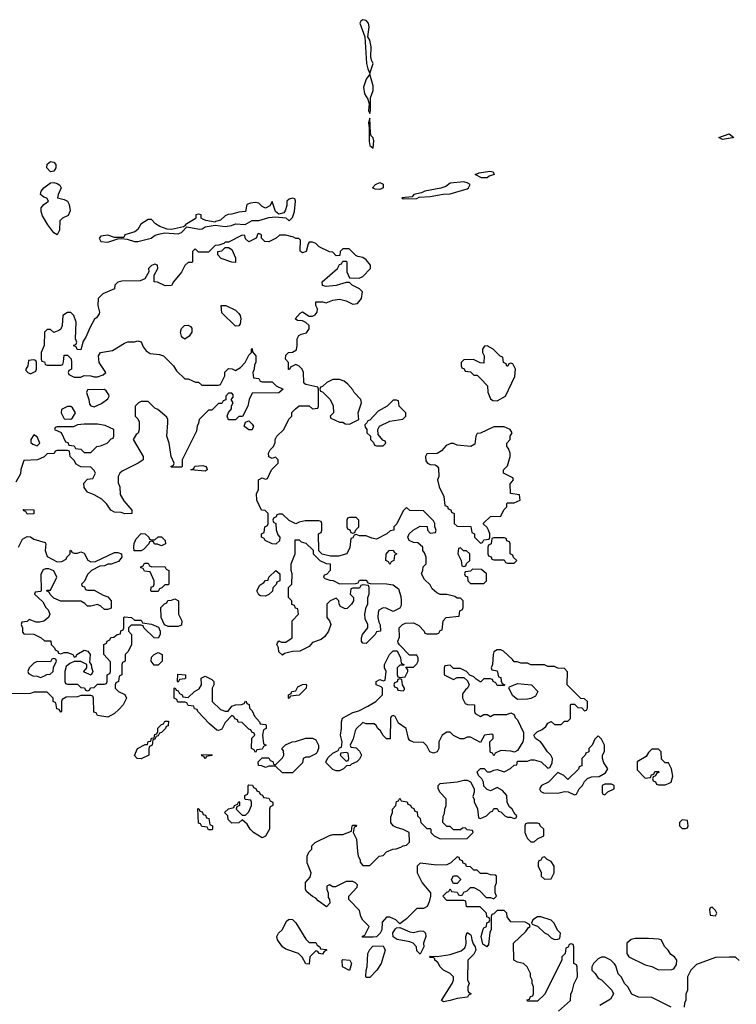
# Model space of a CAD drawing. Header units: inches. Extents: x 2769577 to 2880010, y 685631 to 825129.
# Tile 38 of 155: x 2791726 to 2795993, y 731287 to 737152. Entities that reach past the tile are written whole.
import ezdxf

# ---------------------------------------------------------------- set-up
doc = ezdxf.new("R2010")
doc.units = ezdxf.units.IN
doc.header["$MEASUREMENT"] = 0
doc.layers.add('C7793', color=7, linetype='Continuous')

msp = doc.modelspace()

# ---------------------------------------------------------------- linework, layer by layer
at = {"layer": 'C7793', "color": 4}
for points, elevation in [([(2793768.4, 737151.6), (2793756.8, 737143.2), (2793750.7, 737130), (2793780.7, 737050), (2793790.8, 736890), (2793798, 736858), (2793810, 736832), (2793831.1, 736890), (2793820.9, 736910), (2793817.6, 736930), (2793819.6, 736990), (2793810, 737029), (2793799.3, 737050), (2793807.3, 737110), (2793802.9, 737130), (2793790, 737146.6)], 8), ([(2793810, 736828), (2793790, 736798), (2793774, 736750), (2793778.8, 736710), (2793798, 736678), (2793806.8, 736650), (2793802.8, 736610), (2793810, 736592), (2793814.5, 736610), (2793814.7, 736685.3), (2793831.5, 736730), (2793830, 736758)], 8), ([(2793810, 736566), (2793802.8, 736537.2), (2793807.1, 736507.1), (2793806.4, 736426.4), (2793810, 736402), (2793830, 736386), (2793835.1, 736430), (2793830, 736448.7), (2793819, 736459), (2793814.2, 736474.2)], 8), ([(2795910, 736438), (2795888.7, 736450), (2795950, 736471), (2795978, 736450), (2795970, 736447)], 4), ([(2791910, 736246), (2791887, 736270), (2791889.6, 736290.4), (2791910, 736307.3), (2791930, 736302.8), (2791940.7, 736290), (2791942, 736270), (2791930, 736249.3)], 4), ([(2794510, 736209.7), (2794475.3, 736210), (2794439, 736230), (2794461.3, 736238.7), (2794526, 736250), (2794544.7, 736244.7), (2794550.8, 736230), (2794521.1, 736218.9)], 4), ([(2791950, 735869.2), (2791930, 735882), (2791893.2, 735930), (2791862.7, 735982.7), (2791853.2, 736010), (2791854, 736030), (2791869.3, 736050.7), (2791898, 736070), (2791888.4, 736088.4), (2791870, 736094), (2791849, 736110), (2791853.2, 736130), (2791869.6, 736150.4), (2791910, 736180.7), (2791930, 736182), (2791950, 736176.3), (2791965.5, 736165.5), (2791973.4, 736150), (2791954.8, 736110), (2791952, 736090), (2791990, 736080.7), (2792011, 736070), (2792020.7, 736050), (2792026.4, 736013.6), (2792014.6, 735985.4), (2791981, 735970), (2791965.8, 735954.2), (2791962.8, 735897.2)], 4), ([(2793870, 736139.7), (2793842.3, 736142.2), (2793826, 736150), (2793845.1, 736170), (2793870, 736182.4), (2793890, 736171), (2793890, 736149.6)], 4), ([(2794370, 736185.1), (2794290, 736178.4), (2794262.6, 736157.4), (2794232.8, 736147.2), (2794138, 736130), (2794119.3, 736120.7), (2794072, 736110), (2794063.6, 736096.4), (2794002, 736090), (2794010, 736084.7), (2794090, 736087.3), (2794104.7, 736095.3), (2794170, 736099.1), (2794246.8, 736113.2), (2794290, 736114), (2794390, 736144.9), (2794399, 736150), (2794409.2, 736170), (2794390, 736180.7)], 8), ([(2793350, 736089.2), (2793330, 736082.7), (2793317.3, 736070), (2793315.9, 736044.1), (2793307.1, 736012.9), (2793298, 736002), (2793270, 735994), (2793249.3, 736009.3), (2793230, 736068), (2793216.3, 736043.7), (2793190, 736029.5), (2793170, 736038), (2793150, 736058.4), (2793130, 736062.4), (2793101.1, 736058.9), (2793078, 736050), (2793070.5, 736009.5), (2793030, 736004.5), (2792990, 735992.3), (2792967.9, 735992.1), (2792950, 735983.7), (2792922.6, 735957.4), (2792892, 735950), (2792890, 735946), (2792834.8, 735954.8), (2792821.2, 735961.2), (2792806, 735970), (2792806, 735990), (2792790, 735993.2), (2792774, 735990), (2792774, 735970), (2792770, 735966), (2792712, 735930), (2792714, 735926), (2792702, 735918), (2792630, 735900.9), (2792604.1, 735904.1), (2792560.1, 735920.1), (2792535.4, 735935.4), (2792510, 735960.7), (2792490, 735960.5), (2792446.7, 735933.3), (2792430, 735902), (2792412.1, 735887.9), (2792351.3, 735870), (2792346, 735854), (2792290, 735853.6), (2792250, 735868.7), (2792210, 735861.2), (2792198.8, 735850), (2792210, 735831.3), (2792250, 735826), (2792310, 735846), (2792332.5, 735847.5), (2792365.2, 735845.2), (2792410, 735830.8), (2792430, 735830.8), (2792509.3, 735850.7), (2792532.5, 735867.5), (2792563.3, 735876.7), (2792590, 735881.6), (2792670, 735876), (2792690, 735884.7), (2792722, 735918), (2792796, 735904), (2792813.2, 735906.8), (2792830, 735918), (2792890, 735928), (2792950, 735920.7), (2792986.4, 735926.4), (2793010, 735935.5), (2793068.9, 735931.1), (2793110, 735954.8), (2793150, 735954.8), (2793210, 735973.4), (2793250, 735978), (2793311.6, 735971.6), (2793330, 735954), (2793350, 735974), (2793362, 736010), (2793369.2, 736070), (2793364, 736084)], 8), ([(2793010, 735706), (2792990, 735708), (2792926, 735730), (2792906, 735750), (2792906, 735770), (2792930, 735774), (2792950, 735794), (2792970, 735794), (2792990, 735782), (2793010, 735734)], 8), ([(2793010, 735326), (2792930, 735406), (2792926, 735450), (2792954, 735450), (2793010, 735422), (2793030, 735402), (2793038, 735390), (2793042, 735370), (2793039.6, 735340.4), (2793030, 735328)], 8), ([(2792710, 735248.7), (2792696.4, 735256.4), (2792690, 735266), (2792684, 735290), (2792690, 735312), (2792708, 735330), (2792730, 735331.3), (2792743.6, 735323.6), (2792750, 735314), (2792751.3, 735290), (2792734.4, 735265.6)], 8), ([(2794510, 735208), (2794492.7, 735207.3), (2794482, 735190), (2794482, 735170), (2794492, 735150), (2794490, 735106), (2794468.4, 735108.4), (2794427.3, 735127.3), (2794370, 735126), (2794354, 735110), (2794354, 735090), (2794358, 735078), (2794372.7, 735072.7), (2794378, 735058), (2794410, 735054), (2794430, 735034), (2794450, 735034), (2794472.7, 735012.7), (2794511.6, 734971.6), (2794512.7, 734932.7), (2794530, 734894), (2794543.6, 734883.6), (2794570, 734882), (2794618, 734910), (2794674.6, 735025.4), (2794678, 735070), (2794662, 735102), (2794650, 735106), (2794638, 735102), (2794632.7, 735087.3), (2794627.3, 735087.3), (2794622, 735102), (2794606, 735110), (2794602, 735142), (2794587.3, 735147.3), (2794546, 735190)], 8), ([(2791810, 735126), (2791778, 735122), (2791774, 735090), (2791762, 735070), (2791762, 735062), (2791774, 735050), (2791790, 735042), (2791822, 735058), (2791826, 735070), (2791826, 735110), (2791822, 735122)], 8), ([(2793630, 735008.7), (2793590, 735008), (2793554, 734990), (2793530, 734966), (2793518, 734962), (2793514, 734950), (2793518, 734938), (2793530, 734934), (2793574, 734890), (2793591.6, 734851.6), (2793594, 734810), (2793574, 734790), (2793578, 734778), (2793630, 734754), (2793650, 734754), (2793663.6, 734743.6), (2793690, 734742), (2793746, 734770), (2793742, 734810), (2793762, 734870), (2793758, 734890), (2793718, 734930), (2793710, 734946), (2793680.4, 734980.4), (2793658, 734998)], 8), ([(2792230, 734948), (2792130, 734946), (2792124.7, 734930), (2792138, 734890), (2792141, 734861), (2792150, 734852), (2792170, 734844.7), (2792213.6, 734866.4), (2792250, 734894), (2792258, 734910), (2792256.4, 734916.4), (2792240.4, 734940.4)], 8), ([(2793970, 734886), (2793950, 734886), (2793914, 734850), (2793859.6, 734820.4), (2793810, 734766), (2793798, 734762), (2793794, 734750), (2793782, 734738), (2793783.6, 734723.6), (2793794, 734710), (2793794, 734690), (2793814, 734670), (2793814, 734650), (2793832.7, 734632.7), (2793838, 734618), (2793850, 734614), (2793890, 734614), (2793906, 734630), (2793902, 734642), (2793887.3, 734647.3), (2793860.4, 734680.4), (2793858, 734710), (2793868.9, 734731.1), (2793930, 734761), (2794007.3, 734772.7), (2794026, 734790), (2794026, 734810), (2793986, 734850), (2793982, 734882)], 8), ([(2792030, 734848), (2792010, 734848), (2791974, 734830), (2791972, 734810), (2791990, 734774), (2792030, 734772), (2792040.4, 734779.6), (2792058, 734810), (2792040.4, 734840.4)], 8), ([(2793090, 734708.7), (2793065.6, 734725.6), (2793062, 734730), (2793070, 734754), (2793090, 734762), (2793110, 734742), (2793118, 734730), (2793110, 734708.7)], 8), ([(2792190, 734742), (2792110, 734742), (2792070, 734738), (2792047.3, 734727.3), (2791950, 734726), (2791938, 734722), (2791934, 734710), (2791972.7, 734692.7), (2791998, 734638), (2792012.7, 734632.7), (2792018, 734618), (2792050, 734614), (2792058, 734598), (2792090, 734594), (2792110, 734574), (2792150, 734574), (2792186, 734610), (2792207.3, 734612.7), (2792246, 734630), (2792270, 734654), (2792282, 734658), (2792286, 734670), (2792286, 734710), (2792234.6, 734734.6)], 8), ([(2794610, 734726), (2794550, 734726), (2794470, 734688), (2794450, 734686), (2794442, 734670), (2794436, 734624), (2794411.3, 734608.7), (2794330, 734618), (2794310, 734628), (2794292.7, 734627.3), (2794264.7, 734615.3), (2794236.9, 734583.1), (2794212.7, 734567.3), (2794150, 734566), (2794142, 734550), (2794143.6, 734523.6), (2794154, 734510), (2794170, 734502), (2794199.6, 734499.6), (2794212.7, 734492.7), (2794219.6, 734479.6), (2794222, 734430), (2794214, 734410), (2794224.7, 734370), (2794251.6, 734311.6), (2794258, 734258), (2794272.7, 734252.7), (2794278, 734238), (2794292.7, 734232.7), (2794298, 734218), (2794314, 734210), (2794314, 734150), (2794330, 734134), (2794412.7, 734132.7), (2794418, 734098), (2794434, 734090), (2794434, 734070), (2794470, 734034), (2794482, 734038), (2794490, 734054), (2794522, 734058), (2794526, 734070), (2794526, 734090), (2794518, 734110), (2794510, 734126), (2794487.3, 734147.3), (2794487.3, 734152.7), (2794530, 734192), (2794590, 734194), (2794608.4, 734231.6), (2794626, 734250), (2794626, 734270), (2794630, 734274), (2794670, 734274), (2794706, 734290), (2794702, 734322), (2794648.4, 734328.4), (2794647.3, 734387.3), (2794666, 734410), (2794662, 734422), (2794606, 734450), (2794606, 734470), (2794630, 734494), (2794646, 734550), (2794646, 734570), (2794636.4, 734596.4), (2794626, 734610), (2794626, 734630), (2794646, 734650), (2794646, 734670), (2794658, 734690), (2794646, 734710)], 8), ([(2791810, 734678), (2791792, 734650), (2791792.7, 734632.7), (2791803.6, 734623.6), (2791830, 734614), (2791846, 734630), (2791830, 734666)], 8), ([(2792830, 734462), (2792746, 734470), (2792762, 734478), (2792768.7, 734491.3), (2792816, 734496), (2792834, 734490), (2792839.6, 734479.6), (2792842, 734470)], 8), ([(2791770, 734206), (2791762, 734222), (2791750, 734226), (2791746, 734234), (2791810, 734231.3), (2791810, 734208.7)], 8), ([(2793730, 734186), (2793690, 734186), (2793678, 734182), (2793674, 734170), (2793674, 734130), (2793678, 734118), (2793692.7, 734112.7), (2793698, 734098), (2793710, 734094), (2793722, 734098), (2793727.3, 734112.7), (2793746, 734130), (2793746, 734170)], 8), ([(2792510, 734054), (2792530, 734054), (2792550, 734072), (2792570, 734072), (2792592, 734050), (2792594, 734030), (2792570, 734018), (2792547.3, 734027.3), (2792528.4, 734028.4), (2792522, 734042), (2792510, 734046), (2792498, 734042), (2792494, 734030), (2792463.6, 733996.4), (2792450, 733988), (2792408.4, 733988.4), (2792406, 734010), (2792408, 734032), (2792420.4, 734059.6), (2792450, 734092), (2792474, 734090), (2792494, 734070), (2792498, 734058)], 8), ([(2794610, 734066), (2794550, 734066), (2794538, 734062), (2794534, 734030), (2794518, 734022), (2794514, 734010), (2794514, 733970), (2794518, 733958), (2794532.7, 733952.7), (2794538, 733938), (2794550, 733934), (2794610, 733934), (2794618, 733918), (2794630, 733914), (2794670, 733914), (2794686, 733930), (2794667.3, 733947.3), (2794662, 733962), (2794646, 733970), (2794646, 734030), (2794642, 734042), (2794627.3, 734047.3), (2794622, 734062)], 8), ([(2793630, 733792), (2793727.3, 733792.7), (2793742, 733798), (2793750, 733814), (2793790, 733814), (2793798, 733798), (2793812.7, 733792.7), (2793910, 733792), (2793950, 733784.7), (2793981, 733761), (2793995.3, 733715.3), (2793998, 733690), (2793996.9, 733663.1), (2793990, 733646), (2793950, 733626), (2793907.3, 733647.3), (2793890, 733648), (2793865.4, 733634.6), (2793859.6, 733620.4), (2793858, 733590), (2793863.6, 733563.6), (2793872.7, 733547.3), (2793874, 733510), (2793850, 733506), (2793842, 733490), (2793790, 733435.3), (2793770, 733438), (2793762, 733450), (2793762, 733470), (2793768, 733490), (2793798, 733530), (2793798, 733550), (2793783.1, 733583.1), (2793782, 733610), (2793788.4, 733651.6), (2793798, 733670), (2793798, 733710), (2793806, 733730), (2793806, 733770), (2793802, 733782), (2793770, 733786), (2793758, 733782), (2793750, 733766), (2793710, 733766), (2793698, 733762), (2793694, 733730), (2793714, 733710), (2793714, 733690), (2793702, 733670), (2793675.3, 733644.7), (2793663.1, 733643.1), (2793636.4, 733656.4), (2793628, 733670), (2793626, 733690), (2793610, 733706), (2793574, 733690), (2793554, 733670), (2793554, 733590), (2793571.6, 733571.6), (2793578, 733550), (2793564.7, 733510), (2793542, 733478), (2793521, 733459), (2793470, 733442), (2793450, 733418), (2793394, 733390), (2793350, 733388), (2793303.6, 733376.4), (2793290, 733366), (2793270, 733386), (2793268, 733410), (2793258, 733430), (2793260.4, 733439.6), (2793270, 733452), (2793284.7, 733444.7), (2793310, 733444.7), (2793348, 733470), (2793348.4, 733571.6), (2793386, 733610), (2793382, 733642), (2793367.3, 733647.3), (2793362, 733662), (2793347.3, 733667.3), (2793346, 733690), (2793326, 733710), (2793326, 733770), (2793346, 733790), (2793348, 733850), (2793342, 733870), (2793342, 733910), (2793366, 733970), (2793366, 734054), (2793390, 734054), (2793402, 734042), (2793430, 734034), (2793472.7, 733992.7), (2793474, 733970), (2793514, 733930), (2793550, 733912), (2793574, 733910), (2793574, 733870), (2793552.7, 733847.3), (2793538, 733842), (2793534, 733830), (2793543.6, 733823.6), (2793572.7, 733812.7), (2793591.6, 733811.6)], 8), ([(2794350, 734006), (2794338, 734002), (2794334, 733970), (2794354, 733930), (2794358, 733898), (2794370, 733894), (2794382, 733898), (2794387.3, 733912.7), (2794406, 733930), (2794406, 733970), (2794387.3, 733987.3), (2794368, 733988)], 8), ([(2793930, 733906), (2793922, 733922), (2793906, 733930), (2793907.3, 733967.3), (2793926, 733990), (2793950, 733992), (2793958, 733978), (2793972, 733970), (2793958, 733962), (2793954, 733930), (2793938, 733922)], 8), ([(2792512.7, 733892.7), (2792590, 733894), (2792598, 733878), (2792614, 733870), (2792614, 733790), (2792610, 733786), (2792590, 733786), (2792572.7, 733767.3), (2792558, 733762), (2792550, 733746), (2792510, 733746), (2792506, 733750), (2792508.4, 733771.6), (2792522, 733778), (2792526, 733790), (2792526, 733810), (2792502, 733862), (2792470, 733866), (2792462, 733882), (2792447.3, 733887.3), (2792447.3, 733892.7), (2792462, 733898), (2792470, 733914), (2792490, 733914), (2792498, 733898)], 8), ([(2793190, 733718), (2793160.4, 733720.4), (2793150, 733726), (2793138, 733750), (2793156.4, 733783.6), (2793180.4, 733799.6), (2793190, 733812), (2793206, 733814), (2793208.9, 733831.1), (2793251.6, 733871.6), (2793274, 733850), (2793274, 733810), (2793258, 733802), (2793252.7, 733787.3), (2793232.7, 733767.3), (2793231.6, 733748.4), (2793210, 733728)], 8), ([(2794422, 733878), (2794410, 733866), (2794378, 733862), (2794374, 733850), (2794378, 733838), (2794392.7, 733832.7), (2794394, 733810), (2794410, 733794), (2794490, 733794), (2794506, 733810), (2794506, 733850), (2794476.4, 733876.4)], 8), ([(2792610, 733538), (2792587.3, 733547.3), (2792568, 733590), (2792566, 733650), (2792587.3, 733672.7), (2792602, 733678), (2792607.3, 733692.7), (2792630, 733694), (2792650, 733702), (2792672, 733690), (2792672, 733610), (2792691.3, 733570), (2792690, 733546), (2792670, 733538)], 8), ([(2792550, 733306), (2792527.3, 733307.3), (2792508, 733330), (2792510, 733354), (2792526, 733370), (2792550, 733382), (2792574, 733370), (2792574, 733330)], 8), ([(2791930, 733346), (2791918, 733342), (2791910, 733326), (2791830, 733328), (2791810, 733318), (2791782, 733290), (2791774, 733270), (2791778, 733258), (2791803.6, 733243.6), (2791830, 733242), (2791850, 733234), (2791870, 733242), (2791888.4, 733251.6), (2791907.3, 733252.7), (2791926, 733270), (2791928, 733292), (2791946, 733330), (2791942, 733342)], 8), ([(2792950, 733032), (2792967.3, 733032.7), (2792990, 733062), (2793010, 733071.3), (2793047.3, 733072.7), (2793062, 733078), (2793070, 733092), (2793074, 733090), (2793078, 733078), (2793092.7, 733072.7), (2793094, 733050), (2793110, 733034), (2793123.6, 733003.6), (2793154, 732970), (2793158, 732958), (2793190, 732954), (2793194, 732950), (2793194, 732930), (2793178, 732922), (2793172, 732890), (2793178, 732838), (2793194, 732830), (2793178, 732822), (2793170, 732806), (2793138, 732802), (2793130, 732786), (2793122, 732802), (2793106, 732810), (2793108, 732872), (2793126, 732890), (2793122, 732902), (2793107.3, 732907.3), (2793102, 732922), (2793090, 732926), (2793050, 732966), (2793027.3, 732967.3), (2793022, 732982), (2793007.3, 732987.3), (2793002, 733002), (2792990, 733006), (2792950, 732966), (2792930, 732926), (2792910, 732918), (2792900.4, 732920.4), (2792856.4, 732956.4), (2792786, 733030), (2792782, 733042), (2792767.3, 733047.3), (2792762, 733062), (2792730, 733066), (2792722, 733082), (2792710, 733086), (2792667.3, 733087.3), (2792662, 733102), (2792646, 733110), (2792646, 733170), (2792652.7, 733172.7), (2792658, 733158), (2792670, 733154), (2792678, 733138), (2792694, 733130), (2792698, 733118), (2792730, 733114), (2792766, 733150), (2792794.6, 733165.4), (2792808, 733190), (2792806, 733230), (2792830, 733242), (2792870, 733222), (2792882, 733210), (2792882, 733190), (2792872, 733170), (2792872, 733090), (2792922, 733042)], 8), ([(2792670, 733206), (2792666, 733210), (2792667.3, 733252.7), (2792714, 733250), (2792714, 733230), (2792710, 733226), (2792678, 733222)], 8), ([(2793330, 733108), (2793326, 733110), (2793326, 733130), (2793342, 733138), (2793346, 733150), (2793370, 733154), (2793383.1, 733176.9), (2793410, 733192), (2793430, 733194), (2793434, 733190), (2793432, 733170), (2793390, 733128), (2793338, 733122)], 8), ([(2793990, 733226), (2793978, 733222), (2793972.7, 733207.3), (2793958, 733202), (2793954, 733190), (2793958, 733178), (2793972.7, 733172.7), (2793978, 733158), (2794010, 733154), (2794018, 733162), (2794018, 733170), (2794006, 733190), (2794002, 733222)], 8), ([(2794690, 733102), (2794663.2, 733123.2), (2794638, 733170), (2794642, 733178), (2794690, 733198), (2794774, 733190), (2794812, 733150), (2794796.9, 733123.1), (2794770, 733109), (2794750, 733104)], 8), ([(2792450, 732749), (2792426, 732750), (2792408.9, 732768.9), (2792428, 732810), (2792474, 732834), (2792486, 732834), (2792490, 732852), (2792506, 732854), (2792510, 732872), (2792526, 732874), (2792530, 732894), (2792542, 732898), (2792548, 732912), (2792549.1, 732930.9), (2792570, 732954), (2792582, 732958), (2792590, 732974), (2792612.7, 732972.7), (2792610, 732946), (2792598, 732942), (2792594, 732930), (2792570, 732906), (2792558, 732902), (2792550, 732886), (2792538, 732882), (2792530, 732866), (2792518, 732862), (2792514, 732830), (2792498, 732822), (2792494, 732810), (2792494, 732770)], 8), ([(2795170, 732886), (2795150, 732866), (2795134, 732830), (2795114, 732810), (2795114, 732790), (2795098, 732782), (2795094, 732770), (2795074, 732750), (2795072.7, 732707.3), (2795058, 732702), (2795052.7, 732687.3), (2794990, 732626), (2794966, 732650), (2794930, 732668), (2794874, 732610), (2794834, 732590), (2794822, 732570), (2794830, 732554), (2794845.4, 732545.4), (2794930, 732544.7), (2794970, 732554), (2794991.6, 732551.6), (2795030, 732534), (2795042, 732538), (2795058, 732570), (2795078, 732590), (2795090, 732614), (2795107.3, 732632.7), (2795130, 732642), (2795176.4, 732643.6), (2795214.6, 732665.4), (2795228, 732690), (2795204.7, 732724.7), (2795195.3, 732750), (2795195.3, 732770), (2795208.4, 732791.6), (2795208, 732830), (2795190, 732866)], 8), ([(2793290, 732666), (2793250, 732706), (2793210, 732706), (2793190, 732698), (2793167.3, 732707.3), (2793148.4, 732708.4), (2793146, 732730), (2793170, 732754), (2793210, 732754), (2793218, 732738), (2793232.7, 732732.7), (2793238, 732718), (2793250, 732714), (2793290, 732754), (2793298, 732770), (2793296.4, 732796.4), (2793286, 732810), (2793308.4, 732831.6), (2793348.9, 732851.1), (2793368.4, 732851.6), (2793430, 732871.3), (2793470, 732872), (2793490, 732862), (2793504.7, 732830), (2793504.7, 732810), (2793495.3, 732784.7), (2793490, 732778), (2793450, 732758), (2793430, 732758), (2793414, 732750), (2793410, 732726), (2793350, 732666)], 8), ([(2792830, 732748.7), (2792822, 732762), (2792810, 732766), (2792810, 732774), (2792872.7, 732772.7), (2792870, 732768), (2792838, 732762)], 8), ([(2793670, 732786), (2793638, 732782), (2793634, 732770), (2793670, 732734), (2793682, 732738), (2793686, 732750), (2793682, 732782)], 8), ([(2795530, 732806), (2795490, 732806), (2795470, 732786), (2795456.9, 732763.1), (2795402, 732730), (2795403.6, 732683.6), (2795450, 732634), (2795482, 732638), (2795487.3, 732652.7), (2795502, 732658), (2795507.3, 732672.7), (2795530, 732674), (2795534, 732670), (2795518, 732662), (2795512.7, 732647.3), (2795498, 732642), (2795494, 732630), (2795498, 732618), (2795512.7, 732612.7), (2795518, 732598), (2795530, 732594), (2795570, 732594), (2795590, 732602), (2795606, 732610), (2795614.6, 732645.4), (2795608, 732690), (2795590, 732726), (2795570, 732726), (2795547.3, 732747.3), (2795546, 732790)], 8), ([(2793170, 732278), (2793118, 732310), (2793098, 732330), (2793080.4, 732360.4), (2793050, 732386), (2793031.6, 732368.4), (2792990, 732366), (2792967.3, 732387.3), (2792966, 732410), (2792946, 732430), (2792968.4, 732451.6), (2793002, 732458), (2793006, 732470), (2793022, 732478), (2793030, 732494), (2793034, 732490), (2793034, 732470), (2793018, 732462), (2793014, 732450), (2793050, 732414), (2793070, 732414), (2793090, 732434), (2793106, 732470), (2793106, 732490), (2793102, 732502), (2793070, 732506), (2793066, 732510), (2793066, 732530), (2793082, 732538), (2793086, 732550), (2793086, 732590), (2793090, 732594), (2793112.7, 732592.7), (2793118, 732578), (2793132.7, 732572.7), (2793138, 732558), (2793152.7, 732552.7), (2793158, 732538), (2793172.7, 732532.7), (2793178, 732518), (2793210, 732514), (2793218, 732498), (2793234, 732490), (2793234, 732470), (2793218, 732462), (2793214, 732450), (2793214, 732330), (2793190, 732288)], 8), ([(2795250, 732598), (2795210, 732598), (2795194, 732590), (2795194, 732550), (2795198, 732538), (2795210, 732534), (2795227.3, 732552.7), (2795266, 732570), (2795266, 732590)], 8), ([(2792850, 732326), (2792842, 732342), (2792810, 732346), (2792802, 732362), (2792790, 732366), (2792787.3, 732452.7), (2792794, 732450), (2792798, 732438), (2792812.7, 732432.7), (2792818, 732418), (2792832.7, 732412.7), (2792838, 732398), (2792852.7, 732392.7), (2792858, 732358), (2792874, 732350), (2792874, 732330), (2792870, 732326)], 8), ([(2794810, 732366), (2794750, 732366), (2794738, 732362), (2794734, 732350), (2794734, 732310), (2794742, 732290), (2794750, 732274), (2794770, 732254), (2794790, 732254), (2794808.4, 732271.6), (2794846, 732290), (2794846, 732330), (2794826, 732350), (2794822, 732362)], 8), ([(2795670, 732386), (2795654, 732370), (2795654, 732350), (2795670, 732334), (2795690, 732334), (2795702, 732338), (2795706, 732350), (2795702, 732382)], 8), ([(2794850, 732166), (2794838, 732162), (2794830, 732146), (2794818, 732142), (2794814, 732130), (2794814, 732110), (2794831.6, 732071.6), (2794832, 732050), (2794850, 732032), (2794890, 732034), (2794908, 732070), (2794908, 732110), (2794890, 732138), (2794866, 732150)], 8), ([(2794310, 732006), (2794300.4, 732020.4), (2794298, 732030), (2794310, 732052), (2794331.6, 732051.6), (2794351.6, 732031.6), (2794351.6, 732028.4), (2794330, 732006)], 8), ([(2795850, 731866), (2795838, 731862), (2795834, 731850), (2795838, 731818), (2795870, 731814), (2795878, 731830), (2795870, 731846)], 8), ([(2793450, 731654), (2793490, 731654), (2793498, 731638), (2793514, 731630), (2793518, 731618), (2793550, 731614), (2793554, 731610), (2793538, 731602), (2793530, 731586), (2793508.4, 731588.4), (2793502, 731602), (2793490, 731606), (2793454, 731570), (2793450, 731526), (2793430, 731528), (2793408.4, 731568.4), (2793386, 731590), (2793310, 731615.3), (2793290, 731628.7), (2793262, 731670), (2793258, 731690), (2793268, 731710), (2793288, 731730), (2793316.4, 731783.6), (2793330, 731794), (2793350, 731792), (2793370, 731772), (2793430, 731674)], 8), ([(2794830, 731808.7), (2794810, 731808), (2794782, 731790), (2794774, 731770), (2794782, 731762), (2794810, 731752), (2794850, 731712), (2794870, 731702), (2794890, 731682), (2794910, 731672), (2794930, 731674), (2794942, 731678), (2794946, 731710), (2794928.4, 731728.4), (2794908, 731770), (2794890, 731788)], 8), ([(2794070, 731714.8), (2794110, 731724.7), (2794130, 731722), (2794136.9, 731716.9), (2794142, 731710), (2794144.7, 731690), (2794131.3, 731650), (2794131.6, 731628.4), (2794110, 731586), (2794090, 731606), (2794088, 731630), (2794068, 731650), (2794050, 731659), (2793973.6, 731673.6), (2793948.9, 731688.9), (2793948.4, 731711.6), (2793963.1, 731736.9), (2793970, 731742), (2793990, 731744.7), (2794050, 731718.8)], 8), ([(2794250, 731302), (2794238, 731310), (2794302, 731410), (2794309, 731430), (2794309, 731450), (2794288.7, 731470), (2794249.3, 731490), (2794229.4, 731510), (2794215.5, 731535.5), (2794198, 731550), (2794198, 731558), (2794190, 731566), (2794170, 731566), (2794166, 731570), (2794170, 731574), (2794211.3, 731571.3), (2794290, 731584), (2794354, 731606), (2794376.5, 731623.5), (2794382, 731638), (2794385.2, 731650), (2794382, 731690), (2794390, 731714), (2794410, 731702), (2794414.4, 731694.4), (2794418, 731670), (2794426, 731646), (2794438, 731630), (2794442, 731610), (2794430, 731586), (2794394, 731550), (2794392.7, 731432.7), (2794402, 731410), (2794394, 731390), (2794394, 731370), (2794398, 731358), (2794414, 731350), (2794398, 731342), (2794391.6, 731328.4), (2794330, 731321.2), (2794290, 731309.2)], 8), ([(2795470, 731679), (2795390, 731679), (2795366.4, 731673.6), (2795342, 731650), (2795342, 731590), (2795354, 731570), (2795450, 731522), (2795490, 731512), (2795530, 731492), (2795610, 731494), (2795622, 731498), (2795636.4, 731523.6), (2795638, 731550), (2795626, 731570), (2795603.1, 731583.1), (2795588, 731610), (2795568, 731630), (2795546, 731670), (2795530, 731675.3)], 8), ([(2793790, 731446), (2793788, 731450), (2793788.7, 731490), (2793795.3, 731510), (2793798, 731590), (2793810, 731614), (2793828, 731632), (2793890, 731634), (2793902, 731610), (2793878, 731530), (2793852, 731490), (2793810, 731446)], 8), ([(2793690, 731488), (2793648, 731510), (2793646, 731550), (2793650, 731554), (2793692, 731550), (2793702, 731530)], 8)]:
    msp.add_lwpolyline(points, close=True, dxfattribs=dict(at, elevation=elevation))
at = {"layer": 'C7793', "color": 4, "elevation": 8}
for points in [[(2794933.6, 731246.4), (2795006, 731310), (2795008, 731350), (2795016.4, 731363.6), (2795028, 731410), (2795048, 731450), (2795046, 731510), (2795042, 731522), (2795026, 731530), (2795026, 731630), (2795022, 731642), (2795010, 731646), (2794998, 731642), (2794992.7, 731627.3), (2794978, 731622), (2794974, 731590), (2794954, 731570), (2794954, 731550), (2794850, 731346), (2794810, 731306), (2794750, 731306), (2794747.3, 731312.7), (2794762, 731318), (2794767.3, 731332.7), (2794782, 731338), (2794786, 731350), (2794786, 731390), (2794778, 731410), (2794778, 731430), (2794768, 731450), (2794768, 731470), (2794748, 731510), (2794726, 731530), (2794690, 731538), (2794668, 731550), (2794666, 731650), (2794740.4, 731719.6), (2794756.4, 731743.6), (2794766, 731750), (2794762, 731762), (2794735.3, 731775.3), (2794650, 731778), (2794628.4, 731808.4), (2794626, 731830), (2794610, 731846), (2794570, 731846), (2794550, 731826), (2794538, 731822), (2794534, 731810), (2794532.7, 731732.7), (2794524.7, 731715.3), (2794516.9, 731643.1), (2794508.4, 731628.4), (2794484, 731644), (2794474, 731690), (2794485.6, 731734.4), (2794490, 731742), (2794506, 731750), (2794508.4, 731771.6), (2794522, 731778), (2794526, 731790), (2794522, 731802), (2794508.4, 731808.4), (2794506, 731830), (2794467.3, 731867.3), (2794387.3, 731867.3), (2794382, 731902), (2794370, 731906), (2794270, 731906), (2794246, 731930), (2794270, 731954), (2794282, 731958), (2794290, 731974), (2794298, 731958), (2794330, 731954), (2794338, 731938), (2794350, 731934), (2794362, 731938), (2794370, 731954), (2794390, 731962), (2794410, 731982), (2794430, 731982), (2794463.6, 731963.6), (2794503.6, 731923.6), (2794530, 731922), (2794550, 731914), (2794566, 731930), (2794558, 731950), (2794558, 731990), (2794566, 732010), (2794566, 732050), (2794556.4, 732056.4), (2794530, 732058), (2794510, 732066), (2794470, 732066), (2794450, 732086), (2794430, 732086), (2794410, 732106), (2794387.3, 732107.3), (2794382, 732122), (2794367.3, 732127.3), (2794362, 732142), (2794347.3, 732147.3), (2794342, 732162), (2794330, 732166), (2794294, 732130), (2794270, 732118), (2794210, 732115.3), (2794110, 732128), (2794092, 732110), (2794092, 732070), (2794122, 732010), (2794172, 731950), (2794172, 731930), (2794163.6, 731896.4), (2794152, 731870), (2794130, 731858), (2794090, 731858), (2794030, 731795.3), (2793990, 731766), (2793966, 731790), (2793930, 731806), (2793910, 731806), (2793883.6, 731776.4), (2793882, 731730), (2793872, 731710), (2793851.3, 731688.7), (2793830, 731686), (2793767.3, 731687.3), (2793767.3, 731692.7), (2793782, 731698), (2793806, 731750), (2793768.4, 731788.4), (2793758, 731810), (2793750, 731846), (2793686, 731910), (2793686, 731930), (2793736.4, 731983.6), (2793738, 731998), (2793726, 732010), (2793710, 732018), (2793670, 732018), (2793607.3, 731987.3), (2793590, 731986), (2793570, 731998), (2793554, 731990), (2793554, 731970), (2793562, 731950), (2793563.6, 731923.6), (2793571.3, 731911.3), (2793572, 731890), (2793552, 731868), (2793503.1, 731903.1), (2793490, 731918), (2793468.9, 731928.9), (2793436.4, 731956.4), (2793428, 731970), (2793428.4, 732011.6), (2793456.4, 732043.6), (2793462, 732070), (2793438, 732130), (2793438, 732170), (2793447.3, 732192.7), (2793466, 732210), (2793466, 732230), (2793486, 732250), (2793570, 732292), (2793590, 732298), (2793650, 732298), (2793702, 732318), (2793706, 732350), (2793710, 732354), (2793730, 732354), (2793731.1, 732351.1), (2793730, 732346), (2793718, 732342), (2793712, 732310), (2793731, 732270), (2793736.9, 732196.9), (2793742, 732170), (2793752.7, 732147.3), (2793752.7, 732132.7), (2793770, 732114), (2793810, 732114), (2793866, 732170), (2793890, 732174), (2793910, 732194), (2793948.4, 732211.6), (2793967.3, 732212.7), (2793996.4, 732223.6), (2794008.4, 732231.6), (2794030, 732234), (2794047.3, 732252.7), (2794046, 732310), (2794010, 732328.7), (2793970, 732339), (2793949.3, 732349.3), (2793935.3, 732370), (2793936.4, 732403.6), (2793946, 732430), (2793946, 732450), (2793966, 732470), (2793970, 732494), (2793982, 732498), (2793990, 732514), (2793998, 732498), (2794032.7, 732492.7), (2794038, 732478), (2794052.7, 732472.7), (2794058, 732458), (2794072.7, 732452.7), (2794078, 732438), (2794092.7, 732432.7), (2794094, 732410), (2794110, 732394), (2794114, 732370), (2794150, 732334), (2794170, 732334), (2794174, 732330), (2794174, 732310), (2794194, 732290), (2794230, 732272), (2794390, 732274), (2794426, 732310), (2794422, 732322), (2794390, 732326), (2794378, 732338), (2794363.6, 732336.4), (2794350, 732326), (2794310, 732326), (2794290, 732346), (2794270, 732346), (2794246, 732370), (2794247.3, 732407.3), (2794256.4, 732423.6), (2794258, 732450), (2794266, 732470), (2794266, 732510), (2794228.9, 732548.9), (2794218, 732570), (2794218, 732590), (2794230, 732602), (2794330, 732611.3), (2794370, 732621), (2794390, 732621), (2794411.1, 732611.1), (2794432, 732570), (2794432, 732550), (2794424.7, 732524.7), (2794432.7, 732507.3), (2794432.7, 732492.7), (2794451.6, 732451.6), (2794458, 732398), (2794470, 732394), (2794506, 732410), (2794530, 732434), (2794542, 732438), (2794550, 732454), (2794570, 732454), (2794578, 732438), (2794590, 732434), (2794614, 732410), (2794630, 732402), (2794650, 732402), (2794670, 732394), (2794682, 732398), (2794686, 732410), (2794676.4, 732416.4), (2794658, 732450), (2794643.1, 732463.1), (2794628.4, 732488.4), (2794626, 732530), (2794600.4, 732560.4), (2794570, 732578), (2794530, 732558), (2794510, 732566), (2794490, 732586), (2794488, 732610), (2794478, 732630), (2794458, 732650), (2794449.1, 732670.9), (2794470, 732691.3), (2794491, 732691), (2794510, 732672), (2794530, 732672), (2794550, 732682), (2794570, 732684.7), (2794610, 732672), (2794648.9, 732691.1), (2794670, 732712), (2794686, 732714), (2794690, 732734), (2794750, 732734), (2794770, 732742), (2794790, 732742), (2794831.6, 732731.6), (2794870, 732694), (2794882, 732698), (2794896.4, 732723.6), (2794898, 732750), (2794888, 732770), (2794868, 732790), (2794838, 732838), (2794828, 732850), (2794798, 732870), (2794788, 732890), (2794808, 732910), (2794837, 732923), (2794858, 732942), (2794870, 732962), (2794890, 732972), (2794910, 732954), (2794950, 732954), (2794970, 732974), (2794990, 732974), (2795006, 732990), (2795006, 733070), (2795010, 733074), (2795030, 733074), (2795050, 733054), (2795072.7, 733052.7), (2795090, 733034), (2795102, 733038), (2795106, 733050), (2795106, 733090), (2795090, 733106), (2795067.3, 733107.3), (2794986, 733190), (2794987.3, 733267.3), (2794970, 733286), (2794930, 733288), (2794910, 733298), (2794870, 733298), (2794850, 733308), (2794770, 733308), (2794750, 733318), (2794710, 733318), (2794690, 733326), (2794670, 733326), (2794660.4, 733340.4), (2794606, 733390), (2794590, 733398), (2794570, 733398), (2794550, 733386), (2794544.7, 733370), (2794542, 733310), (2794534, 733290), (2794538, 733278), (2794570, 733274), (2794578, 733238), (2794590, 733234), (2794592, 733212), (2794598, 733198), (2794614, 733190), (2794610, 733186), (2794570, 733186), (2794562, 733202), (2794546, 733210), (2794542, 733222), (2794530, 733226), (2794490, 733226), (2794471.6, 733208.4), (2794468.4, 733208.4), (2794443.1, 733223.1), (2794430, 733238), (2794407.3, 733247.3), (2794386, 733270), (2794350, 733286), (2794310, 733286), (2794290, 733306), (2794258, 733302), (2794254, 733290), (2794254, 733250), (2794310, 733222), (2794330, 733234), (2794370, 733234), (2794392.7, 733212.7), (2794402, 733190), (2794392, 733170), (2794379.6, 733160.4), (2794363.6, 733136.4), (2794362, 733110), (2794378, 733078), (2794392.7, 733072.7), (2794434, 733070), (2794434, 733030), (2794438, 733018), (2794470, 733002), (2794490, 733012), (2794510, 733012), (2794530, 733002), (2794550, 733012), (2794627.3, 733012.7), (2794650, 733022), (2794670, 733012), (2794676, 732996), (2794690, 732982), (2794725.4, 732905.4), (2794726, 732870), (2794721, 732850), (2794690, 732798), (2794672, 732788), (2794650, 732795.3), (2794590, 732798), (2794558, 732782), (2794550, 732766), (2794542, 732782), (2794530, 732786), (2794527.3, 732792.7), (2794526, 732850), (2794546, 732870), (2794546, 732890), (2794536.4, 732896.4), (2794494, 732890), (2794470, 732846), (2794410, 732878), (2794390, 732878), (2794371.1, 732868.9), (2794348.4, 732868.4), (2794310, 732888), (2794290, 732908), (2794270, 732908), (2794242, 732890), (2794222, 732850), (2794222, 732810), (2794212, 732790), (2794190, 732782), (2794168, 732790), (2794150, 732826), (2794130, 732846), (2794070, 732848), (2794050, 732858), (2794042, 732870), (2794028, 732930), (2793982, 732962), (2793962, 733002), (2793950, 733006), (2793938, 733002), (2793934, 732990), (2793932.7, 732867.3), (2793910, 732868), (2793890, 732888), (2793875.3, 732915.3), (2793858, 732930), (2793848.4, 732948.4), (2793836.4, 732956.4), (2793790, 732958), (2793770, 732966), (2793730, 732928), (2793723.5, 732916.5), (2793711.3, 732868.7), (2793694, 732830), (2793698, 732818), (2793730, 732814), (2793750, 732794), (2793762, 732770), (2793750, 732746), (2793734, 732730), (2793702, 732718), (2793694, 732710), (2793672, 732708), (2793654, 732690), (2793630, 732678), (2793610, 732678), (2793590, 732686), (2793550, 732726), (2793548, 732730), (2793563.1, 732756.9), (2793590, 732782), (2793622, 732798), (2793630, 732814), (2793642, 732818), (2793646, 732850), (2793635.3, 732890), (2793642, 732930), (2793642, 732970), (2793649, 732991), (2793710, 733024.7), (2793744.7, 733035.3), (2793798, 733062), (2793846, 733090), (2793886, 733130), (2793886, 733170), (2793878, 733178), (2793848, 733190), (2793848, 733210), (2793870, 733222), (2793890, 733214), (2793902, 733218), (2793908, 733270), (2793898, 733290), (2793898, 733310), (2793928.9, 733371.1), (2793950, 733392), (2793972.7, 733392.7), (2793994, 733350), (2793998, 733318), (2794014, 733310), (2794014, 733306), (2793990, 733306), (2793974, 733290), (2793974, 733250), (2793978, 733238), (2793990, 733234), (2794022, 733238), (2794038, 733270), (2794038, 733278), (2794026, 733294), (2794070, 733294), (2794090, 733314), (2794098, 733330), (2794098, 733350), (2794090, 733366), (2794047.3, 733367.3), (2793987.3, 733427.3), (2793980.4, 733440.4), (2793978, 733450), (2793987.3, 733472.7), (2793986, 733530), (2794006, 733550), (2794023.1, 733556.9), (2794070, 733558), (2794103.6, 733543.6), (2794134, 733510), (2794138, 733498), (2794150, 733494), (2794210, 733494), (2794222, 733498), (2794230, 733514), (2794242, 733518), (2794248.4, 733571.6), (2794266, 733590), (2794342, 733598), (2794346, 733630), (2794362, 733638), (2794366, 733650), (2794366, 733690), (2794350, 733706), (2794330, 733706), (2794316.4, 733716.4), (2794270, 733728), (2794230, 733728), (2794210, 733738), (2794182, 733762), (2794170, 733786), (2794136.4, 733816.4), (2794118, 733850), (2794127.3, 733872.7), (2794128.4, 733891.6), (2794146, 733910), (2794146, 733950), (2794136.4, 733976.4), (2794126, 733990), (2794126, 734010), (2794096.4, 734036.4), (2794070, 734038), (2794046, 734050), (2794038, 734070), (2794046, 734090), (2794068.9, 734111.1), (2794110, 734134), (2794152.7, 734132.7), (2794154, 734110), (2794170, 734094), (2794202, 734098), (2794206, 734110), (2794198, 734130), (2794198, 734150), (2794190, 734166), (2794130, 734226), (2794050, 734228), (2794030, 734246), (2794010, 734226), (2793971.6, 734148.4), (2793954, 734130), (2793954, 734110), (2793932.7, 734107.3), (2793911.6, 734088.4), (2793850, 734058), (2793823.1, 734063.1), (2793790, 734078), (2793750, 734078), (2793730, 734086), (2793718, 734082), (2793710, 734066), (2793698, 734062), (2793691.6, 734008.4), (2793674, 733970), (2793623.6, 733956.4), (2793576.4, 733956.4), (2793543.1, 733963.1), (2793528, 733968), (2793507.3, 733987.3), (2793506, 734090), (2793522, 734098), (2793526, 734110), (2793526, 734150), (2793522, 734162), (2793507.3, 734167.3), (2793426, 734166), (2793390, 734158), (2793370, 734148), (2793330, 734168), (2793290, 734206), (2793270, 734206), (2793258, 734202), (2793254, 734190), (2793238, 734182), (2793234, 734170), (2793238, 734158), (2793251.6, 734151.6), (2793252.7, 734112.7), (2793263.6, 734083.6), (2793274, 734070), (2793272.7, 734047.3), (2793251.6, 734028.4), (2793228.9, 734028.9), (2793188.4, 734048.4), (2793182, 734062), (2793166, 734070), (2793166, 734090), (2793182, 734098), (2793186, 734130), (2793202, 734138), (2793206, 734150), (2793206, 734210), (2793187.3, 734227.3), (2793166, 734230), (2793139, 734290), (2793135.3, 734330), (2793148.4, 734351.6), (2793148.7, 734411.3), (2793170, 734422), (2793190, 734414), (2793202, 734418), (2793226, 734470), (2793266, 734510), (2793266, 734530), (2793250, 734546), (2793230, 734538), (2793208.7, 734548.7), (2793208, 734570), (2793218, 734590), (2793238, 734610), (2793247.3, 734632.7), (2793248, 734650), (2793258, 734670), (2793298, 734710), (2793328, 734772), (2793346, 734790), (2793347.3, 734812.7), (2793367.3, 734832.7), (2793390, 734852), (2793450, 734852), (2793470, 734834), (2793502, 734838), (2793506, 734850), (2793506, 734950), (2793502, 734962), (2793430, 734978), (2793423.1, 734983.1), (2793418, 734990), (2793415.3, 735050), (2793408, 735070), (2793390, 735088), (2793370, 735098), (2793338, 735082), (2793332.7, 735067.3), (2793327.3, 735067.3), (2793326, 735110), (2793308.9, 735128.9), (2793310, 735154), (2793326, 735170), (2793350, 735171.3), (2793374, 735186), (2793379, 735210), (2793379, 735250), (2793388.9, 735271.1), (2793401.2, 735278.8), (2793434, 735286), (2793448.7, 735310), (2793448.7, 735330), (2793430, 735348.7), (2793410, 735358), (2793380.4, 735360.4), (2793366, 735370), (2793396.4, 735403.6), (2793410, 735412), (2793450, 735384.7), (2793470, 735386), (2793486, 735394), (2793497.2, 735410), (2793499, 735430), (2793488.7, 735450), (2793490, 735472), (2793528.4, 735471.6), (2793550, 735464.7), (2793590, 735481), (2793630, 735486), (2793670, 735476), (2793710, 735458), (2793738, 735462), (2793762, 735490), (2793768, 735530), (2793748.9, 735548.9), (2793706, 735570), (2793690, 735586), (2793670, 735586), (2793610.9, 735569.1), (2793550, 735562), (2793528.9, 735568.9), (2793528, 735590), (2793618, 735670), (2793630, 735694), (2793642, 735698), (2793650, 735714), (2793670, 735714), (2793674, 735710), (2793674, 735650), (2793690, 735614), (2793747.3, 735612.7), (2793770, 735622), (2793815.3, 735670), (2793815.3, 735690), (2793790, 735722), (2793770, 735735.3), (2793740.4, 735740.4), (2793727.3, 735747.3), (2793687.3, 735787.3), (2793650, 735786), (2793634, 735770), (2793632.7, 735747.3), (2793610, 735746), (2793590, 735766), (2793570, 735768), (2793510, 735798), (2793490, 735818), (2793470, 735826), (2793450, 735826), (2793443.6, 735816.4), (2793431.3, 735770), (2793410, 735762), (2793398, 735770), (2793396.4, 735776.4), (2793398, 735838), (2793387.3, 735847.3), (2793370, 735848), (2793356.4, 735856.4), (2793310, 735868), (2793272.7, 735867.3), (2793254, 735850), (2793210, 735828.7), (2793186, 735830), (2793166, 735850), (2793166, 735870), (2793150, 735878), (2793144.7, 735875.3), (2793134, 735850), (2793090, 735829), (2793070, 735846), (2793066, 735866), (2793050, 735868), (2792970, 735826), (2792950, 735826), (2792942, 735818), (2792912, 735808), (2792890, 735806), (2792850, 735766), (2792790, 735766), (2792770, 735786), (2792754, 735770), (2792754, 735710), (2792750, 735706), (2792730, 735706), (2792710, 735688), (2792690, 735648), (2792642, 735590), (2792630, 735568), (2792592.7, 735567.3), (2792547.3, 735587.3), (2792526, 735590), (2792526, 735630), (2792548, 735670), (2792546, 735690), (2792530, 735695.3), (2792510, 735688), (2792492, 735670), (2792494, 735650), (2792471.6, 735608.4), (2792443.6, 735596.4), (2792334.6, 735594.6), (2792311.1, 735588.9), (2792292, 735570), (2792290, 735548.7), (2792222, 735518), (2792194, 735490), (2792192, 735450), (2792202, 735410), (2792199.6, 735400.4), (2792183.6, 735376.4), (2792171.6, 735368.4), (2792143.6, 735316.4), (2792119.6, 735260.4), (2792103.6, 735236.4), (2792090, 735186), (2792067.3, 735187.3), (2792062, 735202), (2792046, 735210), (2792062, 735218), (2792066, 735230), (2792058, 735250), (2792062, 735350), (2792048, 735390), (2792030, 735408), (2792010, 735408), (2791982, 735390), (2791978, 735330), (2791970.9, 735309.1), (2791959.8, 735300.2), (2791930, 735288), (2791910, 735306), (2791890, 735306), (2791874, 735290), (2791872, 735210), (2791854, 735170), (2791854, 735130), (2791858, 735118), (2791872.7, 735112.7), (2791878, 735098), (2791890, 735094), (2791970, 735094), (2791982, 735098), (2791987.3, 735112.7), (2791990, 735154), (2792010, 735154), (2792031.6, 735131.6), (2792034, 735110), (2792034, 735070), (2792018, 735062), (2792014, 735050), (2792018, 735038), (2792050, 735022), (2792090, 735022), (2792110, 735031.3), (2792148.9, 735031.1), (2792170, 735024.7), (2792190, 735024.7), (2792223.1, 735036.9), (2792238, 735050), (2792199, 735110), (2792195.3, 735150), (2792208, 735170), (2792278.6, 735181.4), (2792350, 735224.7), (2792370, 735232), (2792410, 735232), (2792430, 735238), (2792450, 735232), (2792462, 735202), (2792478.8, 735178.8), (2792503, 735163), (2792558, 735158), (2792582, 735150), (2792642, 735090), (2792659.6, 735059.6), (2792710, 735012), (2792730, 735012), (2792772.7, 734992.7), (2792791.6, 734991.6), (2792810, 734974), (2792910, 734974), (2792922, 734978), (2792948, 735030), (2792948, 735052), (2792970, 735074), (2792991.6, 735071.6), (2793010, 735062), (2793040.4, 735079.6), (2793068, 735110), (2793090, 735154), (2793106, 735170), (2793106, 735190), (2793110, 735194), (2793112.7, 735172.7), (2793131.3, 735150), (2793131.3, 735108.7), (2793123.6, 735096.4), (2793122, 735070), (2793114, 735050), (2793118, 735018), (2793150, 735014), (2793158, 734998), (2793170, 734994), (2793230, 734994), (2793254, 734970), (2793294, 734950), (2793270, 734928), (2793110, 734926), (2793092, 734890), (2793084.7, 734850), (2793052.7, 734787.3), (2793030, 734788), (2793010, 734768.7), (2792970, 734768.7), (2792962, 734790), (2792968.4, 734811.6), (2792987.3, 734832.7), (2792988, 734852), (2792998, 734870), (2792986, 734890), (2792996.4, 734903.6), (2792996.4, 734916.4), (2792990, 734926), (2792970, 734926), (2792954, 734910), (2792952.7, 734887.3), (2792938, 734882), (2792930, 734866), (2792910, 734866), (2792870, 734826), (2792850, 734826), (2792794, 734770), (2792791.6, 734748.4), (2792782, 734730), (2792779.6, 734700.4), (2792694, 734530), (2792694, 734490), (2792690, 734486), (2792630, 734486), (2792626, 734490), (2792642, 734498), (2792646, 734510), (2792628.9, 734548.9), (2792615.3, 734630), (2792602, 734670), (2792608.7, 734750), (2792608.7, 734770), (2792603.1, 734783.1), (2792548.9, 734828.9), (2792530, 734838), (2792490, 734878), (2792450, 734878), (2792434, 734870), (2792414, 734850), (2792414, 734790), (2792430, 734774), (2792436.9, 734756.9), (2792438, 734710), (2792430.9, 734689.1), (2792419.6, 734680.4), (2792402, 734650), (2792461, 734550), (2792462, 734530), (2792430.7, 734509.3), (2792336.9, 734463.1), (2792322, 734450), (2792312, 734430), (2792312.7, 734392.7), (2792322, 734370), (2792323.6, 734323.6), (2792345.4, 734285.4), (2792394, 734230), (2792394, 734210), (2792351.1, 734208.9), (2792330, 734215.3), (2792290, 734218), (2792268, 734230), (2792245.6, 734265.6), (2792216, 734296), (2792170, 734322), (2792130, 734338), (2792110, 734366), (2792108.4, 734391.6), (2792130, 734414), (2792162, 734418), (2792178, 734450), (2792170, 734466), (2792150, 734486), (2792090, 734488), (2792063.1, 734503.1), (2792050, 734526), (2792026, 734550), (2792022, 734582), (2792010, 734586), (2791950, 734586), (2791938, 734582), (2791931.6, 734568.4), (2791890, 734566), (2791871.6, 734548.4), (2791831.1, 734528.9), (2791750, 734526), (2791732.7, 734472.7), (2791730, 734446), (2791703.6, 734396.4)], [(2791718, 734010), (2791743.1, 734056.9), (2791770, 734074), (2791790, 734072), (2791810, 734058), (2791878, 734038), (2791882, 734030), (2791878, 733990), (2791890, 733954), (2791950, 733922), (2791976.4, 733923.6), (2792002, 733938), (2792006, 733950), (2792026, 733970), (2792026, 733990), (2792030, 733992), (2792038, 733978), (2792050, 733974), (2792070, 733974), (2792090, 733982), (2792110, 733974), (2792131.6, 733931.6), (2792150, 733922), (2792176.4, 733923.6), (2792290, 733978), (2792310, 733978), (2792332, 733970), (2792334, 733950), (2792315.3, 733924.7), (2792270, 733908), (2792250, 733908), (2792230, 733898), (2792203.6, 733896.4), (2792154, 733870), (2792130, 733846), (2792112.7, 733807.3), (2792094, 733790), (2792098, 733778), (2792112.7, 733772.7), (2792118, 733758), (2792130, 733754), (2792170, 733754), (2792223.6, 733723.6), (2792250, 733714), (2792271.3, 733690), (2792270, 733646), (2792250, 733638), (2792230, 733638), (2792210, 733658), (2792190, 733668), (2792150, 733658), (2792130, 733658), (2792114.6, 733674.6), (2792090, 733688), (2791970, 733688.7), (2791930, 733706), (2791907.3, 733727.3), (2791902, 733742), (2791886, 733750), (2791890, 733754), (2791910, 733754), (2791948, 733830), (2791928.4, 733868.4), (2791900.4, 733880.4), (2791879.6, 733880.4), (2791865.4, 733874.6), (2791851.6, 733848.4), (2791854, 733750), (2791850, 733746), (2791818, 733742), (2791814, 733730), (2791863.6, 733683.6), (2791882, 733650), (2791896, 733636), (2791904.7, 733610), (2791898, 733590), (2791870.7, 733569.3), (2791843.1, 733563.1), (2791823.1, 733563.1), (2791782, 733578), (2791770, 733566), (2791738, 733562), (2791734, 733550), (2791742, 733530), (2791743.6, 733503.6), (2791750, 733494), (2791810, 733492), (2791854, 733470), (2791872.7, 733452.7), (2791911.6, 733451.6), (2791914, 733430), (2791934, 733410), (2791938, 733398), (2791954, 733390), (2791958, 733378), (2791970, 733374), (2791990, 733382), (2792010, 733382), (2792042, 733370), (2792050, 733354), (2792062, 733358), (2792066, 733370), (2792110, 733396), (2792132, 733390), (2792144.7, 733370), (2792142, 733322), (2792151.6, 733311.6), (2792152.7, 733292.7), (2792162, 733270), (2792152, 733248), (2792110, 733266), (2792108, 733270), (2792126, 733290), (2792126, 733310), (2792090, 733328), (2792050, 733328), (2792023.6, 733316.4), (2792002, 733298), (2791994, 733270), (2791994, 733210), (2791998, 733198), (2792010, 733194), (2792070, 733194), (2792090, 733174), (2792111.6, 733171.6), (2792118, 733158), (2792130, 733154), (2792142, 733158), (2792148.4, 733171.6), (2792170, 733174), (2792190, 733194), (2792230, 733194), (2792242, 733198), (2792246, 733210), (2792246, 733250), (2792262, 733258), (2792266, 733270), (2792267.3, 733327.3), (2792226, 733370), (2792226, 733430), (2792242, 733438), (2792246, 733450), (2792262, 733458), (2792268.4, 733471.6), (2792287.3, 733472.7), (2792306, 733490), (2792326, 733494), (2792328.4, 733511.6), (2792342, 733518), (2792346, 733530), (2792346, 733590), (2792350, 733594), (2792391.6, 733591.6), (2792410, 733574), (2792450, 733574), (2792458, 733558), (2792511.6, 733551.6), (2792552.7, 733532.7), (2792562, 733510), (2792562, 733490), (2792550, 733468), (2792526, 733470), (2792466, 733530), (2792462, 733542), (2792450, 733546), (2792390, 733546), (2792374, 733530), (2792374, 733510), (2792392, 733490), (2792392, 733430), (2792372.7, 733387.3), (2792354, 733370), (2792354, 733330), (2792338, 733322), (2792334, 733310), (2792334, 733250), (2792318, 733242), (2792314, 733210), (2792298, 733202), (2792294, 733190), (2792294, 733170), (2792314, 733150), (2792351.1, 733131.1), (2792362, 733110), (2792342, 733070), (2792316.9, 733043.1), (2792290, 733018), (2792250, 732998), (2792190, 733006), (2792182, 733022), (2792167.3, 733027.3), (2792166, 733110), (2792162, 733122), (2792150, 733126), (2792090, 733126), (2792070, 733118), (2792003.6, 733116.4), (2791978, 733102), (2791974, 733090), (2791974, 733030), (2791970, 733026), (2791962, 733042), (2791947.3, 733047.3), (2791942, 733082), (2791926, 733090), (2791926, 733110), (2791890, 733146), (2791810, 733146), (2791790, 733138), (2791663.6, 733136.4)], [(2795606, 731270), (2795490, 731328), (2795410, 731328.7), (2795370, 731348), (2795348, 731390), (2795329, 731409), (2795308, 731450), (2795289.1, 731469.1), (2795276.4, 731516.4), (2795268.4, 731528.4), (2795246, 731550), (2795210, 731568), (2795190, 731568), (2795170, 731558), (2795142, 731530), (2795132, 731510), (2795132, 731490), (2795152, 731470), (2795170, 731442), (2795190, 731432), (2795251.1, 731371.1), (2795262, 731350), (2795243.6, 731316.4), (2795179.6, 731280.4)], [(2796010, 731548), (2795987.3, 731567.3), (2795950, 731568), (2795870, 731566), (2795756.9, 731523.1), (2795722, 731490), (2795702, 731450), (2795702, 731370), (2795692.7, 731347.3), (2795692, 731310), (2795683.6, 731296.4), (2795682, 731270)]]:
    msp.add_lwpolyline(points, dxfattribs=at)

doc.saveas('drawing.dxf')
